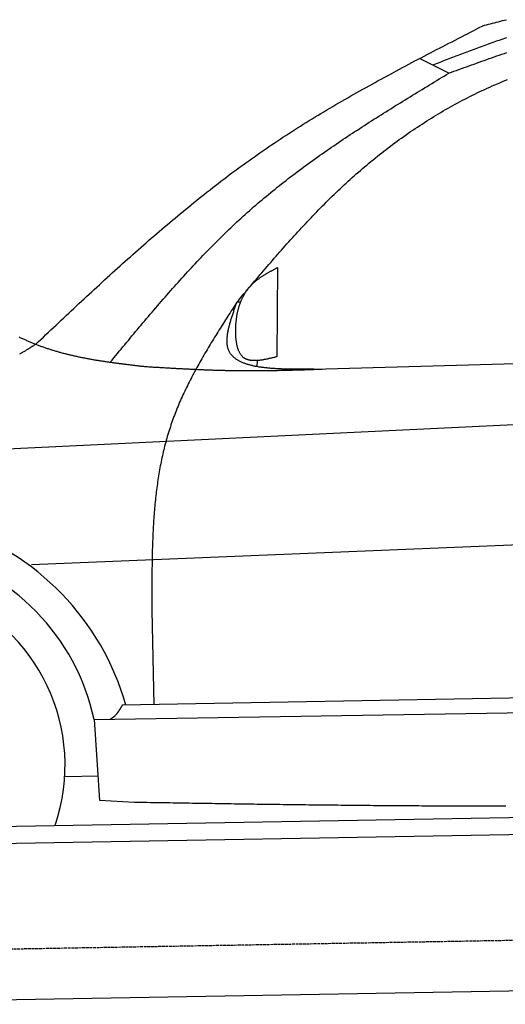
# Model space of a CAD drawing. Extents: x 1073 to 6773, y 6141 to 11616.
# Tile 4 of 50: x 2273 to 3112, y 7998 to 9700. Entities that reach past the tile are written whole.
import ezdxf

# ---------------------------------------------------------------- set-up
doc = ezdxf.new("R2010")
doc.units = 0
doc.linetypes.add('GEN3', pattern=[6.25, 5, -1.25])
doc.layers.get('0').update_dxf_attribs({"linetype": 'CONTINUOUS'})
doc.layers.add('3', color=6, linetype='GEN3')
doc.layers.add('CAR', color=10, linetype='CONTINUOUS')

msp = doc.modelspace()

# ---------------------------------------------------------------- linework, layer by layer
for p, q in [((1732.8, 8297.1), (4392.1, 8343.5)), ((4387.6, 8313.4), (1732.8, 8267.1)), ((4146.4, 8039.2), (1812.8, 7998.4))]:
    msp.add_line(p, q)
at = {"layer": '3'}
msp.add_line((1175.3, 8075.3), (6230.4, 8163.5), dxfattribs=at)
at = {"layer": 'CAR'}
for p, q in [((3014.7, 9607.9), (2963.9, 9633)), ((2718.6, 9271.7), (2717.3, 9117.5)), ((2654.9, 9211.9), (2648.5, 9211.8)), ((2781.3, 9095.9), (4447.6, 9143.7)), ((2683.5, 9111.1), (2682.7, 9100.7)), ((4447.6, 9063.5), (2239.9, 8957.6)), ((4447.6, 8846.6), (2294, 8757.7)), ((2501.9, 8679.3), (2505.1, 8516.3)), ((4365.5, 8550.4), (2450.4, 8515.3)), ((2401.9, 8490.7), (4396.2, 8523.6)), ((2401.9, 8490.7), (2411.3, 8351.2)), ((2351.1, 8392), (2409.8, 8393.5)), ((2411.3, 8351.2), (2471.5, 8348))]:
    msp.add_line(p, q, dxfattribs=at)
for points in [[(3072.6, 9689.8, 0), (3076, 9690.6, 0), (3079.5, 9691.5, 0), (3083, 9692.4, 0), (3086.5, 9693.2, 0), (3089.9, 9694.1, 0), (3093.4, 9695, 0), (3096.9, 9695.9, 0), (3100.4, 9696.7, 0), (3103.9, 9697.6, 0), (3107.3, 9698.5, 0), (3110.8, 9699.3, 0), (3114.3, 9700.2, 0)], [(2301.1, 9139.3, 0), (2305.5, 9143.4, 0), (2309.9, 9147.6, 0), (2314.3, 9151.7, 0), (2318.7, 9155.8, 0), (2323.1, 9160, 0), (2327.4, 9164.1, 0), (2331.8, 9168.2, 0), (2336.2, 9172.4, 0), (2340.6, 9176.5, 0), (2345, 9180.6, 0), (2349.4, 9184.8, 0), (2353.8, 9188.9, 0), (2358.2, 9193, 0), (2362.6, 9197.1, 0), (2367, 9201.2, 0), (2371.4, 9205.4, 0), (2375.8, 9209.5, 0), (2380.2, 9213.6, 0), (2384.6, 9217.7, 0), (2389, 9221.8, 0), (2393.4, 9225.9, 0), (2397.9, 9230, 0), (2402.3, 9234, 0), (2406.7, 9238.1, 0), (2411.1, 9242.2, 0), (2415.6, 9246.3, 0), (2420, 9250.3, 0), (2424.4, 9254.4, 0), (2428.9, 9258.4, 0), (2433.3, 9262.5, 0), (2437.8, 9266.5, 0), (2442.2, 9270.6, 0), (2446.7, 9274.6, 0), (2451.2, 9278.6, 0), (2455.6, 9282.6, 0), (2460.1, 9286.6, 0), (2464.6, 9290.6, 0), (2469.1, 9294.6, 0), (2473.6, 9298.6, 0), (2478.1, 9302.6, 0), (2482.6, 9306.6, 0), (2487.1, 9310.5, 0), (2491.6, 9314.5, 0), (2496.1, 9318.5, 0), (2500.6, 9322.4, 0), (2505.2, 9326.3, 0), (2509.7, 9330.2, 0), (2514.3, 9334.1, 0), (2518.8, 9338, 0), (2523.4, 9341.9, 0), (2527.9, 9345.8, 0), (2532.5, 9349.7, 0), (2537.1, 9353.5, 0), (2541.7, 9357.4, 0), (2546.3, 9361.2, 0), (2550.9, 9365, 0), (2555.5, 9368.9, 0), (2560.1, 9372.6, 0), (2564.8, 9376.4, 0), (2569.4, 9380.2, 0), (2574, 9384, 0), (2578.7, 9387.7, 0), (2583.3, 9391.5, 0), (2588, 9395.2, 0), (2592.7, 9398.9, 0), (2597.4, 9402.6, 0), (2602.1, 9406.3, 0), (2606.8, 9410, 0), (2611.5, 9413.6, 0), (2616.2, 9417.3, 0), (2621, 9420.9, 0), (2625.7, 9424.5, 0), (2630.5, 9428.2, 0), (2635.3, 9431.8, 0), (2640, 9435.3, 0), (2644.8, 9438.9, 0), (2649.6, 9442.4, 0), (2654.4, 9446, 0), (2659.3, 9449.5, 0), (2664.1, 9453, 0), (2668.9, 9456.4, 0), (2673.8, 9459.9, 0), (2678.7, 9463.4, 0), (2683.6, 9466.8, 0), (2688.4, 9470.2, 0), (2693.4, 9473.6, 0), (2698.3, 9477, 0), (2703.2, 9480.3, 0), (2708.1, 9483.7, 0), (2713.1, 9487, 0), (2718.1, 9490.3, 0), (2723, 9493.6, 0), (2728, 9496.9, 0), (2733, 9500.1, 0), (2738, 9503.4, 0), (2743.1, 9506.6, 0), (2748.1, 9509.8, 0), (2753.1, 9513, 0), (2758.2, 9516.2, 0), (2763.2, 9519.4, 0), (2768.3, 9522.6, 0), (2773.4, 9525.7, 0), (2778.5, 9528.8, 0), (2783.6, 9532, 0), (2788.7, 9535.1, 0), (2793.8, 9538.2, 0), (2798.9, 9541.2, 0), (2804.1, 9544.3, 0), (2809.2, 9547.4, 0), (2814.4, 9550.4, 0), (2819.5, 9553.4, 0), (2824.7, 9556.5, 0), (2829.9, 9559.5, 0), (2835.1, 9562.5, 0), (2840.2, 9565.4, 0), (2845.4, 9568.4, 0), (2850.7, 9571.4, 0), (2855.9, 9574.3, 0), (2861.1, 9577.3, 0), (2866.3, 9580.2, 0), (2871.6, 9583.1, 0), (2876.8, 9586, 0), (2882, 9589, 0), (2887.3, 9591.9, 0), (2892.6, 9594.8, 0), (2897.8, 9597.6, 0), (2903.1, 9600.5, 0), (2908.4, 9603.4, 0), (2913.6, 9606.2, 0), (2918.9, 9609.1, 0), (2924.2, 9611.9, 0), (2929.5, 9614.8, 0), (2934.8, 9617.6, 0), (2940.1, 9620.4, 0), (2945.4, 9623.3, 0), (2950.7, 9626.1, 0), (2956.1, 9628.9, 0), (2961.4, 9631.7, 0), (2966.7, 9634.5, 0), (2972, 9637.3, 0), (2977.4, 9640.1, 0), (2982.7, 9642.9, 0), (2988, 9645.6, 0), (2993.4, 9648.4, 0), (2998.7, 9651.2, 0), (3004.1, 9654, 0), (3009.4, 9656.7, 0), (3014.7, 9659.5, 0), (3020.1, 9662.2, 0), (3025.4, 9665, 0), (3030.8, 9667.8, 0), (3036.2, 9670.5, 0), (3041.5, 9673.3, 0), (3046.9, 9676, 0), (3052.2, 9678.8, 0), (3057.6, 9681.5, 0), (3062.9, 9684.3, 0), (3068.3, 9687, 0), (3073.7, 9689.8, 0)], [(3113.9, 9668.9, 0), (3110.8, 9667.8, 0), (3107.7, 9666.7, 0), (3104.6, 9665.6, 0), (3101.4, 9664.5, 0), (3098.3, 9663.4, 0), (3095.2, 9662.3, 0), (3092.1, 9661.2, 0), (3089, 9660.1, 0), (3085.9, 9659, 0), (3082.8, 9657.8, 0), (3079.6, 9656.7, 0), (3076.5, 9655.6, 0), (3073.4, 9654.4, 0), (3070.3, 9653.3, 0), (3067.2, 9652.2, 0), (3064.1, 9651, 0), (3061, 9649.9, 0), (3057.9, 9648.7, 0), (3054.8, 9647.6, 0), (3051.7, 9646.4, 0), (3048.6, 9645.2, 0), (3045.5, 9644.1, 0), (3042.4, 9642.9, 0), (3039.3, 9641.8, 0), (3036.2, 9640.6, 0), (3033.1, 9639.4, 0), (3030, 9638.2, 0), (3026.9, 9637.1, 0), (3023.8, 9635.9, 0), (3020.7, 9634.7, 0), (3017.6, 9633.5, 0), (3014.6, 9632.4, 0), (3011.5, 9631.2, 0), (3008.4, 9630, 0), (3005.3, 9628.8, 0), (3002.2, 9627.6, 0), (2999.1, 9626.4, 0), (2996, 9625.3, 0), (2992.9, 9624.1, 0), (2989.8, 9622.9, 0), (2986.7, 9621.7, 0)], [(3014.8, 9607.9, 0), (3019.1, 9609.5, 0), (3023.4, 9611, 0), (3027.8, 9612.6, 0), (3032.1, 9614.2, 0), (3036.5, 9615.8, 0), (3040.8, 9617.4, 0), (3045.2, 9618.9, 0), (3049.5, 9620.5, 0), (3053.9, 9622.1, 0), (3058.2, 9623.6, 0), (3062.6, 9625.2, 0), (3066.9, 9626.8, 0), (3071.3, 9628.3, 0), (3075.7, 9629.9, 0), (3080, 9631.4, 0), (3084.4, 9632.9, 0), (3088.7, 9634.5, 0), (3093.1, 9636, 0), (3097.5, 9637.5, 0), (3101.8, 9639, 0), (3106.2, 9640.5, 0), (3110.6, 9642, 0), (3114.9, 9643.5, 0)], [(2429.8, 9108.3, 0), (2432.9, 9112, 0), (2436, 9115.8, 0), (2439.2, 9119.6, 0), (2442.3, 9123.4, 0), (2445.4, 9127.1, 0), (2448.6, 9130.9, 0), (2451.7, 9134.7, 0), (2454.8, 9138.5, 0), (2457.9, 9142.2, 0), (2461.1, 9146, 0), (2464.2, 9149.8, 0), (2467.3, 9153.5, 0), (2470.5, 9157.3, 0), (2473.6, 9161, 0), (2476.8, 9164.8, 0), (2479.9, 9168.5, 0), (2483.1, 9172.3, 0), (2486.2, 9176, 0), (2489.4, 9179.8, 0), (2492.6, 9183.5, 0), (2495.7, 9187.2, 0), (2498.9, 9191, 0), (2502.1, 9194.7, 0), (2505.2, 9198.4, 0), (2508.4, 9202.1, 0), (2511.6, 9205.8, 0), (2514.8, 9209.5, 0), (2518, 9213.2, 0), (2521.2, 9216.9, 0), (2524.4, 9220.6, 0), (2527.6, 9224.3, 0), (2530.8, 9228, 0), (2534.1, 9231.6, 0), (2537.3, 9235.3, 0), (2540.5, 9238.9, 0), (2543.8, 9242.6, 0), (2547, 9246.2, 0), (2550.3, 9249.8, 0), (2553.5, 9253.5, 0), (2556.8, 9257.1, 0), (2560.1, 9260.7, 0), (2563.4, 9264.3, 0), (2566.7, 9267.8, 0), (2570, 9271.4, 0), (2573.3, 9275, 0), (2576.6, 9278.5, 0), (2579.9, 9282.1, 0), (2583.2, 9285.6, 0), (2586.6, 9289.1, 0), (2589.9, 9292.6, 0), (2593.3, 9296.2, 0), (2596.7, 9299.6, 0), (2600.1, 9303.1, 0), (2603.5, 9306.6, 0), (2606.9, 9310.1, 0), (2610.3, 9313.5, 0), (2613.7, 9316.9, 0), (2617.1, 9320.4, 0), (2620.6, 9323.8, 0), (2624, 9327.2, 0), (2627.5, 9330.6, 0), (2631, 9333.9, 0), (2634.5, 9337.3, 0), (2638, 9340.6, 0), (2641.5, 9344, 0), (2645, 9347.3, 0), (2648.6, 9350.6, 0), (2652.1, 9353.9, 0), (2655.7, 9357.1, 0), (2659.2, 9360.4, 0), (2662.8, 9363.6, 0), (2666.4, 9366.9, 0), (2670.1, 9370.1, 0), (2673.7, 9373.3, 0), (2677.3, 9376.5, 0), (2681, 9379.6, 0), (2684.7, 9382.8, 0), (2688.3, 9385.9, 0), (2692, 9389, 0), (2695.8, 9392.2, 0), (2699.5, 9395.3, 0), (2703.2, 9398.3, 0), (2706.9, 9401.4, 0), (2710.7, 9404.5, 0), (2714.5, 9407.5, 0), (2718.2, 9410.5, 0), (2722, 9413.5, 0), (2725.8, 9416.5, 0), (2729.7, 9419.5, 0), (2733.5, 9422.5, 0), (2737.3, 9425.5, 0), (2741.2, 9428.4, 0), (2745, 9431.4, 0), (2748.9, 9434.3, 0), (2752.8, 9437.2, 0), (2756.6, 9440.1, 0), (2760.5, 9443, 0), (2764.4, 9445.9, 0), (2768.3, 9448.8, 0), (2772.3, 9451.6, 0), (2776.2, 9454.5, 0), (2780.2, 9457.3, 0), (2784.1, 9460.1, 0), (2788.1, 9463, 0), (2792, 9465.8, 0), (2796, 9468.6, 0), (2800, 9471.4, 0), (2804, 9474.1, 0), (2808, 9476.9, 0), (2812, 9479.7, 0), (2816, 9482.4, 0), (2820, 9485.2, 0), (2824.1, 9487.9, 0), (2828.1, 9490.7, 0), (2832.2, 9493.4, 0), (2836.2, 9496.1, 0), (2840.3, 9498.8, 0), (2844.3, 9501.5, 0), (2848.4, 9504.2, 0), (2852.5, 9506.9, 0), (2856.6, 9509.5, 0), (2860.7, 9512.2, 0), (2864.8, 9514.9, 0), (2868.9, 9517.5, 0), (2873, 9520.2, 0), (2877.1, 9522.8, 0), (2881.2, 9525.5, 0), (2885.3, 9528.1, 0), (2889.4, 9530.7, 0), (2893.6, 9533.4, 0), (2897.7, 9536, 0), (2901.9, 9538.6, 0), (2906, 9541.2, 0), (2910.2, 9543.8, 0), (2914.3, 9546.4, 0), (2918.5, 9549, 0), (2922.6, 9551.6, 0), (2926.8, 9554.2, 0), (2930.9, 9556.7, 0), (2935.1, 9559.3, 0), (2939.3, 9561.9, 0), (2943.5, 9564.5, 0), (2947.7, 9567, 0), (2951.8, 9569.6, 0), (2956, 9572.2, 0), (2960.2, 9574.7, 0), (2964.4, 9577.3, 0), (2968.6, 9579.8, 0), (2972.8, 9582.4, 0), (2977, 9585, 0), (2981.2, 9587.5, 0), (2985.4, 9590, 0), (2989.6, 9592.6, 0), (2993.8, 9595.1, 0), (2997.9, 9597.7, 0), (3002.2, 9600.2, 0), (3006.3, 9602.8, 0), (3010.6, 9605.3, 0), (3014.8, 9607.9, 0)], [(2648.6, 9212, 0), (2651.7, 9215.6, 0), (2654.7, 9219.3, 0), (2657.8, 9222.9, 0), (2660.8, 9226.5, 0), (2663.9, 9230.1, 0), (2666.9, 9233.8, 0), (2670, 9237.4, 0), (2673.1, 9241, 0), (2676.1, 9244.6, 0), (2679.2, 9248.2, 0), (2682.2, 9251.8, 0), (2685.3, 9255.4, 0), (2688.4, 9259, 0), (2691.4, 9262.6, 0), (2694.5, 9266.2, 0), (2697.6, 9269.8, 0), (2700.7, 9273.4, 0), (2703.8, 9277, 0), (2706.9, 9280.6, 0), (2710, 9284.2, 0), (2713.1, 9287.8, 0), (2716.2, 9291.3, 0), (2719.3, 9294.9, 0), (2722.4, 9298.4, 0), (2725.5, 9302, 0), (2728.7, 9305.5, 0), (2731.8, 9309.1, 0), (2735, 9312.6, 0), (2738.1, 9316.1, 0), (2741.3, 9319.7, 0), (2744.4, 9323.2, 0), (2747.6, 9326.7, 0), (2750.8, 9330.2, 0), (2754, 9333.7, 0), (2757.2, 9337.1, 0), (2760.4, 9340.6, 0), (2763.6, 9344.1, 0), (2766.8, 9347.5, 0), (2770.1, 9351, 0), (2773.3, 9354.4, 0), (2776.6, 9357.9, 0), (2779.8, 9361.3, 0), (2783.1, 9364.7, 0), (2786.4, 9368.1, 0), (2789.7, 9371.5, 0), (2793, 9374.9, 0), (2796.3, 9378.2, 0), (2799.6, 9381.6, 0), (2803, 9384.9, 0), (2806.3, 9388.2, 0), (2809.7, 9391.6, 0), (2813.1, 9394.9, 0), (2816.5, 9398.2, 0), (2819.9, 9401.5, 0), (2823.3, 9404.7, 0), (2826.7, 9408, 0), (2830.2, 9411.2, 0), (2833.6, 9414.5, 0), (2837.1, 9417.7, 0), (2840.6, 9420.9, 0), (2844.1, 9424.1, 0), (2847.6, 9427.2, 0), (2851.2, 9430.4, 0), (2854.7, 9433.5, 0), (2858.3, 9436.7, 0), (2861.9, 9439.8, 0), (2865.5, 9442.9, 0), (2869.1, 9446, 0), (2872.7, 9449, 0), (2876.3, 9452.1, 0), (2880, 9455.1, 0), (2883.7, 9458.1, 0), (2887.4, 9461.1, 0), (2891.1, 9464.1, 0), (2894.8, 9467.1, 0), (2898.6, 9470, 0), (2902.3, 9473, 0), (2906.1, 9475.9, 0), (2909.9, 9478.8, 0), (2913.7, 9481.6, 0), (2917.5, 9484.5, 0), (2921.3, 9487.3, 0), (2925.2, 9490.2, 0), (2929, 9493, 0), (2932.9, 9495.7, 0), (2936.8, 9498.5, 0), (2940.7, 9501.2, 0), (2944.6, 9504, 0), (2948.6, 9506.7, 0), (2952.5, 9509.4, 0), (2956.4, 9512, 0), (2960.4, 9514.7, 0), (2964.4, 9517.3, 0), (2968.4, 9519.9, 0), (2972.4, 9522.5, 0), (2976.4, 9525.1, 0), (2980.5, 9527.6, 0), (2984.5, 9530.1, 0), (2988.6, 9532.6, 0), (2992.7, 9535.1, 0), (2996.8, 9537.5, 0), (3000.9, 9540, 0), (3005, 9542.4, 0), (3009.1, 9544.8, 0), (3013.2, 9547.1, 0), (3017.4, 9549.5, 0), (3021.6, 9551.8, 0), (3025.7, 9554.1, 0), (3029.9, 9556.4, 0), (3034.1, 9558.6, 0), (3038.3, 9560.9, 0), (3042.5, 9563, 0), (3046.8, 9565.2, 0), (3051, 9567.4, 0), (3055.3, 9569.5, 0), (3059.5, 9571.6, 0), (3063.8, 9573.7, 0), (3068.1, 9575.8, 0), (3072.4, 9577.8, 0), (3076.7, 9579.8, 0), (3081, 9581.8, 0), (3085.3, 9583.7, 0), (3089.7, 9585.6, 0), (3094, 9587.5, 0), (3098.4, 9589.4, 0), (3102.7, 9591.3, 0), (3107.1, 9593.1, 0), (3111.5, 9594.9, 0), (3115.9, 9596.6, 0)], [(2717.3, 9117.5, 0), (2716, 9117.2, 0), (2714.7, 9116.9, 0), (2713.5, 9116.5, 0), (2712.2, 9116.2, 0), (2710.9, 9115.9, 0), (2709.6, 9115.6, 0), (2708.3, 9115.3, 0), (2707.1, 9115, 0), (2705.8, 9114.7, 0), (2704.5, 9114.5, 0), (2703.2, 9114.2, 0), (2702, 9113.9, 0), (2700.7, 9113.6, 0), (2699.5, 9113.4, 0), (2698.2, 9113.1, 0), (2697, 9112.9, 0), (2695.8, 9112.7, 0), (2694.5, 9112.5, 0), (2693.3, 9112.2, 0), (2692.1, 9112, 0), (2690.9, 9111.9, 0), (2689.7, 9111.7, 0), (2688.5, 9111.5, 0), (2687.4, 9111.4, 0), (2686.2, 9111.3, 0), (2685.1, 9111.2, 0), (2683.9, 9111.1, 0), (2682.8, 9111, 0), (2681.7, 9111, 0), (2680.6, 9110.9, 0), (2679.5, 9110.9, 0), (2678.4, 9110.9, 0), (2677.3, 9110.9, 0), (2676.3, 9111, 0), (2675.2, 9111, 0), (2674.2, 9111.1, 0), (2673.2, 9111.2, 0), (2672.2, 9111.4, 0), (2671.2, 9111.5, 0), (2670.3, 9111.7, 0), (2669.4, 9111.9, 0), (2668.4, 9112.1, 0), (2667.5, 9112.4, 0), (2666.6, 9112.7, 0), (2665.8, 9113, 0), (2664.9, 9113.3, 0), (2664.1, 9113.7, 0), (2663.3, 9114.1, 0), (2662.5, 9114.5, 0), (2661.7, 9115, 0), (2661, 9115.5, 0), (2660.2, 9116, 0), (2659.6, 9116.5, 0), (2658.9, 9117.1, 0), (2658.2, 9117.8, 0), (2657.6, 9118.4, 0), (2657, 9119.1, 0), (2656.4, 9119.8, 0), (2655.8, 9120.6, 0), (2655.2, 9121.4, 0), (2654.7, 9122.1, 0), (2654.2, 9123, 0), (2653.7, 9123.8, 0), (2653.2, 9124.7, 0), (2652.8, 9125.6, 0), (2652.3, 9126.5, 0), (2651.9, 9127.5, 0), (2651.5, 9128.5, 0), (2651.1, 9129.5, 0), (2650.8, 9130.5, 0), (2650.4, 9131.5, 0), (2650.1, 9132.6, 0), (2649.8, 9133.6, 0), (2649.5, 9134.7, 0), (2649.2, 9135.8, 0), (2648.9, 9137, 0), (2648.7, 9138.1, 0), (2648.5, 9139.2, 0), (2648.2, 9140.4, 0), (2648, 9141.6, 0), (2647.8, 9142.8, 0), (2647.7, 9143.9, 0), (2647.5, 9145.1, 0), (2647.4, 9146.4, 0), (2647.2, 9147.6, 0), (2647.1, 9148.8, 0), (2647, 9150, 0), (2646.9, 9151.3, 0), (2646.8, 9152.5, 0), (2646.7, 9153.8, 0), (2646.7, 9155, 0), (2646.6, 9156.3, 0), (2646.6, 9157.5, 0), (2646.6, 9158.8, 0), (2646.5, 9160.1, 0), (2646.5, 9161.3, 0), (2646.5, 9162.6, 0), (2646.5, 9163.8, 0), (2646.5, 9165.1, 0), (2646.6, 9166.3, 0), (2646.6, 9167.5, 0), (2646.6, 9168.8, 0), (2646.7, 9170, 0), (2646.8, 9171.2, 0), (2646.8, 9172.5, 0), (2646.9, 9173.7, 0), (2647, 9174.9, 0), (2647.1, 9176.1, 0), (2647.2, 9177.3, 0), (2647.3, 9178.5, 0), (2647.4, 9179.7, 0), (2647.6, 9180.9, 0), (2647.7, 9182.1, 0), (2647.8, 9183.2, 0), (2648, 9184.4, 0), (2648.2, 9185.6, 0), (2648.3, 9186.8, 0), (2648.5, 9187.9, 0), (2648.7, 9189.1, 0), (2648.9, 9190.2, 0), (2649.1, 9191.3, 0), (2649.3, 9192.5, 0), (2649.6, 9193.6, 0), (2649.8, 9194.7, 0), (2650.1, 9195.9, 0), (2650.3, 9197, 0), (2650.6, 9198.1, 0), (2650.8, 9199.2, 0), (2651.1, 9200.2, 0), (2651.4, 9201.3, 0), (2651.7, 9202.4, 0), (2652.1, 9203.5, 0), (2652.4, 9204.6, 0), (2652.7, 9205.6, 0), (2653.1, 9206.7, 0), (2653.4, 9207.7, 0), (2653.8, 9208.8, 0), (2654.1, 9209.8, 0), (2654.5, 9210.8, 0), (2654.9, 9211.9, 0), (2655.3, 9212.9, 0), (2655.7, 9213.9, 0), (2656.1, 9214.9, 0), (2656.6, 9215.9, 0), (2657, 9216.9, 0), (2657.4, 9217.9, 0), (2657.9, 9218.8, 0), (2658.4, 9219.8, 0), (2658.8, 9220.8, 0), (2659.3, 9221.7, 0), (2659.8, 9222.6, 0), (2660.3, 9223.6, 0), (2660.8, 9224.5, 0), (2661.4, 9225.4, 0), (2661.9, 9226.3, 0), (2662.4, 9227.2, 0), (2663, 9228.1, 0), (2663.6, 9229, 0), (2664.2, 9229.9, 0), (2664.7, 9230.8, 0), (2665.3, 9231.6, 0), (2665.9, 9232.5, 0), (2666.6, 9233.4, 0), (2667.2, 9234.2, 0), (2667.8, 9235, 0), (2668.5, 9235.9, 0), (2669.1, 9236.7, 0), (2669.8, 9237.5, 0), (2670.5, 9238.3, 0), (2671.2, 9239.1, 0), (2671.9, 9239.9, 0), (2672.6, 9240.6, 0), (2673.3, 9241.4, 0), (2674, 9242.1, 0), (2674.8, 9242.9, 0), (2675.5, 9243.6, 0), (2676.3, 9244.4, 0), (2677.1, 9245.1, 0), (2677.8, 9245.8, 0), (2678.6, 9246.5, 0), (2679.4, 9247.2, 0), (2680.2, 9247.9, 0), (2681.1, 9248.6, 0), (2681.9, 9249.2, 0), (2682.7, 9249.9, 0), (2683.6, 9250.5, 0), (2684.4, 9251.2, 0), (2685.3, 9251.9, 0), (2686.2, 9252.5, 0), (2687, 9253.1, 0), (2687.9, 9253.8, 0), (2688.8, 9254.4, 0), (2689.7, 9255, 0), (2690.6, 9255.6, 0), (2691.5, 9256.2, 0), (2692.4, 9256.8, 0), (2693.3, 9257.4, 0), (2694.3, 9258, 0), (2695.2, 9258.6, 0), (2696.1, 9259.2, 0), (2697.1, 9259.7, 0), (2698, 9260.3, 0), (2699, 9260.9, 0), (2699.9, 9261.5, 0), (2700.9, 9262, 0), (2701.8, 9262.6, 0), (2702.8, 9263.1, 0), (2703.8, 9263.7, 0), (2704.7, 9264.2, 0), (2705.7, 9264.8, 0), (2706.7, 9265.3, 0), (2707.7, 9265.9, 0), (2708.7, 9266.4, 0), (2709.6, 9266.9, 0), (2710.6, 9267.5, 0), (2711.6, 9268, 0), (2712.6, 9268.5, 0), (2713.6, 9269.1, 0), (2714.6, 9269.6, 0), (2715.6, 9270.1, 0), (2716.6, 9270.7, 0), (2717.6, 9271.2, 0), (2718.6, 9271.7, 0)], [(2648.6, 9212, 0), (2646.7, 9209, 0), (2644.7, 9206, 0), (2642.8, 9202.9, 0), (2640.8, 9199.9, 0), (2638.8, 9196.8, 0), (2636.9, 9193.8, 0), (2634.9, 9190.8, 0), (2633, 9187.7, 0), (2631.1, 9184.7, 0), (2629.1, 9181.7, 0), (2627.2, 9178.6, 0), (2625.2, 9175.6, 0), (2623.3, 9172.5, 0), (2621.4, 9169.5, 0), (2619.5, 9166.4, 0), (2617.6, 9163.4, 0), (2615.7, 9160.4, 0), (2613.8, 9157.3, 0), (2611.9, 9154.2, 0), (2610, 9151.2, 0), (2608.1, 9148.1, 0), (2606.2, 9145.1, 0), (2604.3, 9142, 0), (2602.5, 9138.9, 0), (2600.7, 9135.9, 0), (2598.8, 9132.8, 0), (2597, 9129.7, 0), (2595.2, 9126.7, 0), (2593.3, 9123.6, 0), (2591.6, 9120.5, 0), (2589.8, 9117.4, 0), (2588, 9114.3, 0), (2586.2, 9111.2, 0), (2584.5, 9108.1, 0), (2582.7, 9105, 0), (2581, 9101.9, 0), (2579.3, 9098.8, 0), (2577.6, 9095.7, 0), (2575.9, 9092.6, 0), (2574.2, 9089.5, 0), (2572.6, 9086.4, 0), (2570.9, 9083.2, 0), (2569.3, 9080.1, 0), (2567.7, 9076.9, 0), (2566.1, 9073.8, 0), (2564.5, 9070.6, 0), (2563, 9067.5, 0), (2561.4, 9064.3, 0), (2559.9, 9061.2, 0), (2558.4, 9058, 0), (2556.9, 9054.8, 0), (2555.4, 9051.6, 0), (2553.9, 9048.5, 0), (2552.5, 9045.3, 0), (2551.1, 9042.1, 0), (2549.7, 9038.9, 0), (2548.3, 9035.6, 0), (2547, 9032.4, 0), (2545.6, 9029.2, 0), (2544.3, 9026, 0), (2543, 9022.7, 0), (2541.8, 9019.5, 0), (2540.5, 9016.2, 0), (2539.3, 9013, 0), (2538.1, 9009.7, 0), (2536.9, 9006.4, 0), (2535.8, 9003.2, 0), (2534.7, 8999.9, 0), (2533.6, 8996.6, 0), (2532.5, 8993.3, 0), (2531.4, 8990, 0), (2530.4, 8986.6, 0), (2529.4, 8983.3, 0), (2528.4, 8980, 0), (2527.4, 8976.6, 0), (2526.5, 8973.3, 0), (2525.6, 8970, 0), (2524.7, 8966.6, 0), (2523.8, 8963.2, 0), (2523, 8959.9, 0), (2522.2, 8956.5, 0), (2521.4, 8953.1, 0), (2520.6, 8949.7, 0), (2519.8, 8946.3, 0), (2519.1, 8942.9, 0), (2518.3, 8939.5, 0), (2517.7, 8936.1, 0), (2517, 8932.6, 0), (2516.3, 8929.2, 0), (2515.7, 8925.8, 0), (2515, 8922.3, 0), (2514.4, 8918.9, 0), (2513.8, 8915.4, 0), (2513.3, 8912, 0), (2512.7, 8908.5, 0), (2512.2, 8905, 0), (2511.7, 8901.6, 0), (2511.2, 8898.1, 0), (2510.7, 8894.6, 0), (2510.2, 8891.1, 0), (2509.8, 8887.6, 0), (2509.3, 8884.1, 0), (2508.9, 8880.6, 0), (2508.5, 8877.1, 0), (2508.1, 8873.6, 0), (2507.8, 8870.1, 0), (2507.4, 8866.5, 0), (2507.1, 8863, 0), (2506.7, 8859.5, 0), (2506.4, 8856, 0), (2506.1, 8852.4, 0), (2505.8, 8848.9, 0), (2505.5, 8845.3, 0), (2505.3, 8841.8, 0), (2505, 8838.2, 0), (2504.8, 8834.6, 0), (2504.6, 8831.1, 0), (2504.3, 8827.5, 0), (2504.1, 8824, 0), (2503.9, 8820.4, 0), (2503.7, 8816.8, 0), (2503.6, 8813.2, 0), (2503.4, 8809.6, 0), (2503.2, 8806.1, 0), (2503.1, 8802.5, 0), (2503, 8798.9, 0), (2502.8, 8795.3, 0), (2502.7, 8791.7, 0), (2502.6, 8788.1, 0), (2502.5, 8784.5, 0), (2502.4, 8780.9, 0), (2502.3, 8777.3, 0), (2502.2, 8773.7, 0), (2502.2, 8770.1, 0), (2502.1, 8766.5, 0), (2502.1, 8762.8, 0), (2502, 8759.2, 0), (2502, 8755.6, 0), (2501.9, 8752, 0), (2501.9, 8748.4, 0), (2501.9, 8744.7, 0), (2501.8, 8741.1, 0), (2501.8, 8737.5, 0), (2501.8, 8733.9, 0), (2501.8, 8730.2, 0), (2501.8, 8726.6, 0), (2501.8, 8723, 0), (2501.8, 8719.3, 0), (2501.8, 8715.7, 0), (2501.8, 8712.1, 0), (2501.8, 8708.4, 0), (2501.8, 8704.8, 0), (2501.8, 8701.2, 0), (2501.8, 8697.5, 0), (2501.8, 8693.9, 0), (2501.9, 8690.2, 0), (2501.9, 8686.6, 0), (2501.9, 8683, 0), (2501.9, 8679.3, 0)], [(2781.3, 9095.9, 0), (2779.4, 9095.9, 0), (2777.4, 9095.9, 0), (2775.4, 9095.9, 0), (2773.4, 9095.9, 0), (2771.4, 9095.9, 0), (2769.4, 9095.9, 0), (2767.5, 9095.9, 0), (2765.5, 9095.9, 0), (2763.5, 9095.9, 0), (2761.5, 9095.9, 0), (2759.6, 9095.9, 0), (2757.6, 9095.9, 0), (2755.7, 9095.9, 0), (2753.7, 9095.9, 0), (2751.7, 9095.9, 0), (2749.8, 9095.9, 0), (2747.8, 9095.9, 0), (2745.9, 9096, 0), (2744, 9096, 0), (2742.1, 9096, 0), (2740.1, 9096, 0), (2738.2, 9096.1, 0), (2736.3, 9096.1, 0), (2734.4, 9096.2, 0), (2732.5, 9096.2, 0), (2730.6, 9096.3, 0), (2728.8, 9096.4, 0), (2726.9, 9096.4, 0), (2725, 9096.5, 0), (2723.2, 9096.6, 0), (2721.3, 9096.7, 0), (2719.5, 9096.8, 0), (2717.7, 9096.9, 0), (2715.9, 9097, 0), (2714.1, 9097.1, 0), (2712.3, 9097.2, 0), (2710.5, 9097.3, 0), (2708.7, 9097.5, 0), (2707, 9097.6, 0), (2705.2, 9097.7, 0), (2703.5, 9097.9, 0), (2701.8, 9098.1, 0), (2700.1, 9098.2, 0), (2698.4, 9098.4, 0), (2696.7, 9098.6, 0), (2695.1, 9098.8, 0), (2693.4, 9099, 0), (2691.8, 9099.2, 0), (2690.2, 9099.5, 0), (2688.6, 9099.7, 0), (2687, 9099.9, 0), (2685.4, 9100.2, 0), (2683.8, 9100.5, 0), (2682.3, 9100.7, 0), (2680.8, 9101, 0), (2679.3, 9101.3, 0), (2677.8, 9101.6, 0), (2676.3, 9102, 0), (2674.8, 9102.3, 0), (2673.4, 9102.6, 0), (2672, 9103, 0), (2670.6, 9103.4, 0), (2669.2, 9103.8, 0), (2667.9, 9104.1, 0), (2666.5, 9104.5, 0), (2665.2, 9105, 0), (2663.9, 9105.4, 0), (2662.6, 9105.9, 0), (2661.4, 9106.3, 0), (2660.1, 9106.8, 0), (2658.9, 9107.3, 0), (2657.7, 9107.8, 0), (2656.6, 9108.3, 0), (2655.4, 9108.8, 0), (2654.3, 9109.4, 0), (2653.2, 9109.9, 0), (2652.1, 9110.5, 0), (2651.1, 9111.1, 0), (2650, 9111.7, 0), (2649, 9112.3, 0), (2648.1, 9113, 0), (2647.1, 9113.6, 0), (2646.2, 9114.3, 0), (2645.3, 9115, 0), (2644.4, 9115.7, 0), (2643.5, 9116.4, 0), (2642.7, 9117.1, 0), (2641.9, 9117.9, 0), (2641.2, 9118.7, 0), (2640.4, 9119.5, 0), (2639.7, 9120.3, 0), (2639, 9121.1, 0), (2638.3, 9121.9, 0), (2637.7, 9122.8, 0), (2637.1, 9123.7, 0), (2636.6, 9124.6, 0), (2636, 9125.5, 0), (2635.5, 9126.4, 0), (2635, 9127.4, 0), (2634.6, 9128.4, 0), (2634.2, 9129.4, 0), (2633.8, 9130.4, 0), (2633.4, 9131.4, 0), (2633.1, 9132.5, 0), (2632.8, 9133.6, 0), (2632.6, 9134.7, 0), (2632.3, 9135.8, 0), (2632.1, 9136.9, 0), (2632, 9138.1, 0), (2631.8, 9139.3, 0), (2631.7, 9140.5, 0), (2631.6, 9141.7, 0), (2631.6, 9142.9, 0), (2631.6, 9144.1, 0), (2631.6, 9145.4, 0), (2631.6, 9146.7, 0), (2631.6, 9148, 0), (2631.7, 9149.3, 0), (2631.8, 9150.6, 0), (2631.9, 9152, 0), (2632.1, 9153.3, 0), (2632.2, 9154.7, 0), (2632.4, 9156.1, 0), (2632.6, 9157.5, 0), (2632.9, 9158.9, 0), (2633.1, 9160.3, 0), (2633.4, 9161.8, 0), (2633.7, 9163.2, 0), (2634, 9164.7, 0), (2634.3, 9166.1, 0), (2634.6, 9167.6, 0), (2635, 9169.1, 0), (2635.3, 9170.6, 0), (2635.7, 9172.1, 0), (2636.1, 9173.6, 0), (2636.6, 9175.2, 0), (2637, 9176.7, 0), (2637.4, 9178.3, 0), (2637.9, 9179.8, 0), (2638.3, 9181.4, 0), (2638.8, 9183, 0), (2639.3, 9184.5, 0), (2639.8, 9186.1, 0), (2640.3, 9187.7, 0), (2640.8, 9189.3, 0), (2641.3, 9190.9, 0), (2641.9, 9192.5, 0), (2642.4, 9194.1, 0), (2643, 9195.7, 0), (2643.5, 9197.4, 0), (2644.1, 9199, 0), (2644.6, 9200.6, 0), (2645.2, 9202.2, 0), (2645.8, 9203.9, 0), (2646.3, 9205.5, 0), (2646.9, 9207.1, 0), (2647.5, 9208.8, 0), (2648, 9210.4, 0), (2648.6, 9212, 0)], [(2272.5, 9151.8, 0), (2273.9, 9151.1, 0), (2275.3, 9150.5, 0), (2276.7, 9149.8, 0), (2278.1, 9149.2, 0), (2279.5, 9148.5, 0), (2280.9, 9147.9, 0), (2282.3, 9147.2, 0), (2283.8, 9146.6, 0), (2285.2, 9146, 0), (2286.6, 9145.4, 0), (2288, 9144.8, 0), (2289.4, 9144.1, 0), (2290.8, 9143.5, 0), (2292.3, 9142.9, 0), (2293.7, 9142.3, 0), (2295.1, 9141.7, 0), (2296.5, 9141.1, 0), (2298, 9140.6, 0), (2299.4, 9140, 0), (2300.8, 9139.4, 0), (2302.3, 9138.8, 0), (2303.7, 9138.3, 0), (2305.2, 9137.7, 0), (2306.6, 9137.2, 0), (2308, 9136.6, 0), (2309.5, 9136.1, 0), (2310.9, 9135.6, 0), (2312.4, 9135.1, 0), (2313.8, 9134.5, 0), (2315.3, 9134, 0), (2316.7, 9133.5, 0), (2318.2, 9133, 0), (2319.6, 9132.5, 0), (2321.1, 9132, 0), (2322.6, 9131.6, 0), (2324, 9131.1, 0), (2325.5, 9130.6, 0), (2327, 9130.1, 0), (2328.4, 9129.7, 0), (2329.9, 9129.2, 0), (2331.4, 9128.8, 0), (2332.8, 9128.3, 0), (2334.3, 9127.9, 0), (2335.8, 9127.5, 0), (2337.3, 9127, 0), (2338.8, 9126.6, 0), (2340.2, 9126.2, 0), (2341.7, 9125.8, 0), (2343.2, 9125.3, 0), (2344.7, 9124.9, 0), (2346.2, 9124.5, 0), (2347.7, 9124.1, 0), (2349.2, 9123.7, 0), (2350.7, 9123.4, 0), (2352.2, 9123, 0), (2353.6, 9122.6, 0), (2355.1, 9122.2, 0), (2356.6, 9121.9, 0), (2358.1, 9121.5, 0), (2359.6, 9121.1, 0), (2361.1, 9120.8, 0), (2362.7, 9120.4, 0), (2364.2, 9120.1, 0), (2365.7, 9119.7, 0), (2367.2, 9119.4, 0), (2368.7, 9119, 0), (2370.2, 9118.7, 0), (2371.7, 9118.4, 0), (2373.2, 9118, 0), (2374.7, 9117.7, 0), (2376.2, 9117.4, 0), (2377.8, 9117.1, 0), (2379.3, 9116.8, 0), (2380.8, 9116.5, 0), (2382.3, 9116.2, 0), (2383.8, 9115.9, 0), (2385.3, 9115.6, 0), (2386.9, 9115.3, 0), (2388.4, 9115, 0), (2389.9, 9114.7, 0), (2391.4, 9114.4, 0), (2393, 9114.1, 0), (2394.5, 9113.9, 0), (2396, 9113.6, 0), (2397.6, 9113.3, 0), (2399.1, 9113.1, 0), (2400.6, 9112.8, 0), (2402.2, 9112.5, 0), (2403.7, 9112.3, 0), (2405.2, 9112, 0), (2406.8, 9111.8, 0), (2408.3, 9111.5, 0), (2409.8, 9111.3, 0), (2411.4, 9111, 0), (2412.9, 9110.8, 0), (2414.5, 9110.5, 0), (2416, 9110.3, 0), (2417.5, 9110.1, 0), (2419.1, 9109.8, 0), (2420.6, 9109.6, 0), (2422.2, 9109.4, 0), (2423.7, 9109.1, 0), (2425.3, 9108.9, 0), (2426.8, 9108.7, 0), (2428.3, 9108.5, 0), (2429.9, 9108.2, 0), (2431.4, 9108, 0), (2433, 9107.8, 0), (2434.6, 9107.6, 0), (2436.1, 9107.4, 0), (2437.7, 9107.2, 0), (2439.2, 9107, 0), (2440.8, 9106.8, 0), (2442.3, 9106.6, 0), (2443.8, 9106.4, 0), (2445.4, 9106.2, 0), (2447, 9106, 0), (2448.5, 9105.8, 0), (2450.1, 9105.6, 0), (2451.6, 9105.4, 0), (2453.2, 9105.2, 0), (2454.7, 9105, 0), (2456.3, 9104.8, 0), (2457.8, 9104.6, 0), (2459.4, 9104.4, 0), (2461, 9104.2, 0), (2462.5, 9104, 0), (2464.1, 9103.8, 0), (2465.6, 9103.6, 0), (2467.2, 9103.5, 0), (2468.7, 9103.3, 0), (2470.3, 9103.1, 0), (2471.9, 9102.9, 0), (2473.4, 9102.7, 0), (2475, 9102.5, 0), (2476.5, 9102.4, 0), (2478.1, 9102.2, 0), (2479.7, 9102, 0), (2481.2, 9101.8, 0), (2482.8, 9101.6, 0), (2484.3, 9101.5, 0), (2485.9, 9101.3, 0), (2487.4, 9101.1, 0), (2489, 9100.9, 0), (2490.6, 9100.7, 0)], [(2301.1, 9139.3, 0), (2300.3, 9138.8, 0), (2299.5, 9138.2, 0), (2298.7, 9137.7, 0), (2297.9, 9137.2, 0), (2297.1, 9136.6, 0), (2296.3, 9136.1, 0), (2295.5, 9135.6, 0), (2294.6, 9135.1, 0), (2293.8, 9134.6, 0), (2293, 9134, 0), (2292.2, 9133.5, 0), (2291.4, 9133, 0), (2290.6, 9132.5, 0), (2289.8, 9132, 0), (2288.9, 9131.5, 0), (2288.1, 9130.9, 0), (2287.3, 9130.4, 0), (2286.5, 9129.9, 0), (2285.7, 9129.4, 0), (2284.8, 9128.9, 0), (2284, 9128.4, 0), (2283.2, 9127.9, 0), (2282.4, 9127.4, 0), (2281.6, 9126.9, 0), (2280.7, 9126.4, 0), (2279.9, 9126, 0), (2279.1, 9125.5, 0), (2278.2, 9125, 0), (2277.4, 9124.5, 0), (2276.6, 9124.1, 0), (2275.7, 9123.6, 0), (2274.9, 9123.1, 0), (2274.1, 9122.7, 0), (2273.2, 9122.2, 0)], [(2490.6, 9100.7, 0), (2492.5, 9100.6, 0), (2494.4, 9100.5, 0), (2496.3, 9100.4, 0), (2498.2, 9100.3, 0), (2500.2, 9100.2, 0), (2502.1, 9100, 0), (2504, 9099.9, 0), (2505.9, 9099.8, 0), (2507.8, 9099.7, 0), (2509.8, 9099.6, 0), (2511.7, 9099.5, 0), (2513.6, 9099.4, 0), (2515.5, 9099.2, 0), (2517.4, 9099.1, 0), (2519.4, 9099, 0), (2521.3, 9098.9, 0), (2523.2, 9098.8, 0), (2525.1, 9098.7, 0), (2527.1, 9098.6, 0), (2529, 9098.5, 0), (2530.9, 9098.4, 0), (2532.8, 9098.2, 0), (2534.7, 9098.1, 0), (2536.7, 9098, 0), (2538.6, 9097.9, 0), (2540.5, 9097.8, 0), (2542.4, 9097.7, 0), (2544.3, 9097.6, 0), (2546.2, 9097.5, 0), (2548.2, 9097.4, 0), (2550.1, 9097.3, 0), (2552, 9097.2, 0), (2553.9, 9097.1, 0), (2555.8, 9097, 0), (2557.8, 9096.9, 0), (2559.7, 9096.8, 0), (2561.6, 9096.7, 0), (2563.5, 9096.6, 0), (2565.4, 9096.5, 0), (2567.4, 9096.4, 0), (2569.3, 9096.3, 0), (2571.2, 9096.2, 0), (2573.1, 9096.1, 0), (2575.1, 9096, 0), (2577, 9096, 0), (2578.9, 9095.9, 0), (2580.8, 9095.8, 0), (2582.7, 9095.7, 0), (2584.7, 9095.6, 0), (2586.6, 9095.5, 0), (2588.5, 9095.5, 0), (2590.4, 9095.4, 0), (2592.3, 9095.3, 0), (2594.3, 9095.2, 0), (2596.2, 9095.1, 0), (2598.1, 9095.1, 0), (2600, 9095, 0), (2601.9, 9094.9, 0), (2603.9, 9094.9, 0), (2605.8, 9094.8, 0), (2607.7, 9094.7, 0), (2609.6, 9094.7, 0), (2611.6, 9094.6, 0), (2613.5, 9094.5, 0), (2615.4, 9094.5, 0), (2617.3, 9094.4, 0), (2619.2, 9094.4, 0), (2621.2, 9094.3, 0), (2623.1, 9094.3, 0), (2625, 9094.2, 0), (2626.9, 9094.2, 0), (2628.8, 9094.1, 0), (2630.8, 9094.1, 0), (2632.7, 9094, 0), (2634.6, 9094, 0), (2636.5, 9094, 0), (2638.4, 9093.9, 0), (2640.4, 9093.9, 0), (2642.3, 9093.9, 0), (2644.2, 9093.8, 0), (2646.1, 9093.8, 0), (2648, 9093.8, 0), (2650, 9093.8, 0), (2651.9, 9093.7, 0), (2653.8, 9093.7, 0), (2655.7, 9093.7, 0), (2657.7, 9093.7, 0), (2659.6, 9093.7, 0), (2661.5, 9093.6, 0), (2663.4, 9093.6, 0), (2665.3, 9093.6, 0), (2667.3, 9093.6, 0), (2669.2, 9093.6, 0), (2671.1, 9093.6, 0), (2673, 9093.6, 0), (2674.9, 9093.6, 0), (2676.9, 9093.6, 0), (2678.8, 9093.6, 0), (2680.7, 9093.7, 0), (2682.6, 9093.7, 0), (2684.6, 9093.7, 0), (2686.5, 9093.7, 0), (2688.4, 9093.7, 0), (2690.3, 9093.7, 0), (2692.2, 9093.7, 0), (2694.2, 9093.8, 0), (2696.1, 9093.8, 0), (2698, 9093.8, 0), (2699.9, 9093.8, 0), (2701.8, 9093.9, 0), (2703.8, 9093.9, 0), (2705.7, 9093.9, 0), (2707.6, 9093.9, 0), (2709.5, 9094, 0), (2711.5, 9094, 0), (2713.4, 9094, 0), (2715.3, 9094.1, 0), (2717.2, 9094.1, 0), (2719.1, 9094.1, 0), (2721.1, 9094.2, 0), (2723, 9094.2, 0), (2724.9, 9094.3, 0), (2726.8, 9094.3, 0), (2728.8, 9094.4, 0), (2730.7, 9094.4, 0), (2732.6, 9094.5, 0), (2734.5, 9094.5, 0), (2736.4, 9094.5, 0), (2738.4, 9094.6, 0), (2740.3, 9094.6, 0), (2742.2, 9094.7, 0), (2744.1, 9094.7, 0), (2746.1, 9094.8, 0), (2748, 9094.8, 0), (2749.9, 9094.9, 0), (2751.8, 9095, 0), (2753.7, 9095, 0), (2755.7, 9095.1, 0), (2757.6, 9095.1, 0), (2759.5, 9095.2, 0), (2761.4, 9095.2, 0), (2763.3, 9095.3, 0), (2765.3, 9095.3, 0), (2767.2, 9095.4, 0), (2769.1, 9095.5, 0), (2771, 9095.5, 0), (2773, 9095.6, 0), (2774.9, 9095.6, 0), (2776.8, 9095.7, 0), (2778.7, 9095.8, 0), (2780.7, 9095.8, 0), (2782.6, 9095.9, 0), (2784.5, 9095.9, 0), (2786.4, 9096, 0), (2788.3, 9096.1, 0), (2790.3, 9096.1, 0), (2792.2, 9096.2, 0), (2794.1, 9096.2, 0), (2796, 9096.3, 0)], [(2450.4, 8515.3, 0), (2450.3, 8515, 0), (2450.2, 8514.8, 0), (2450, 8514.6, 0), (2449.9, 8514.3, 0), (2449.7, 8514.1, 0), (2449.6, 8513.8, 0), (2449.5, 8513.6, 0), (2449.3, 8513.4, 0), (2449.2, 8513.1, 0), (2449, 8512.9, 0), (2448.9, 8512.6, 0), (2448.8, 8512.4, 0), (2448.6, 8512.2, 0), (2448.5, 8511.9, 0), (2448.3, 8511.7, 0), (2448.2, 8511.5, 0), (2448, 8511.2, 0), (2447.9, 8511, 0), (2447.8, 8510.8, 0), (2447.6, 8510.5, 0), (2447.5, 8510.3, 0), (2447.3, 8510, 0), (2447.2, 8509.8, 0), (2447, 8509.6, 0), (2446.9, 8509.3, 0), (2446.8, 8509.1, 0), (2446.6, 8508.9, 0), (2446.5, 8508.6, 0), (2446.3, 8508.4, 0), (2446.2, 8508.2, 0), (2446, 8507.9, 0), (2445.9, 8507.7, 0), (2445.7, 8507.5, 0), (2445.6, 8507.2, 0), (2445.4, 8507, 0), (2445.3, 8506.8, 0), (2445.2, 8506.6, 0), (2445, 8506.3, 0), (2444.9, 8506.1, 0), (2444.7, 8505.9, 0), (2444.6, 8505.7, 0), (2444.4, 8505.4, 0), (2444.3, 8505.2, 0), (2444.1, 8505, 0), (2444, 8504.8, 0), (2443.8, 8504.5, 0), (2443.7, 8504.3, 0), (2443.5, 8504.1, 0), (2443.4, 8503.9, 0), (2443.2, 8503.7, 0), (2443.1, 8503.5, 0), (2442.9, 8503.2, 0), (2442.8, 8503, 0), (2442.6, 8502.8, 0), (2442.5, 8502.6, 0), (2442.3, 8502.4, 0), (2442.2, 8502.2, 0), (2442, 8502, 0), (2441.8, 8501.8, 0), (2441.7, 8501.6, 0), (2441.5, 8501.4, 0), (2441.4, 8501.1, 0), (2441.2, 8500.9, 0), (2441.1, 8500.7, 0), (2440.9, 8500.5, 0), (2440.7, 8500.3, 0), (2440.6, 8500.1, 0), (2440.4, 8499.9, 0), (2440.2, 8499.8, 0), (2440.1, 8499.5, 0), (2439.9, 8499.4, 0), (2439.8, 8499.2, 0), (2439.6, 8499, 0), (2439.4, 8498.8, 0), (2439.3, 8498.6, 0), (2439.1, 8498.4, 0), (2438.9, 8498.2, 0), (2438.8, 8498, 0), (2438.6, 8497.9, 0), (2438.4, 8497.7, 0), (2438.3, 8497.5, 0), (2438.1, 8497.3, 0), (2437.9, 8497.1, 0), (2437.8, 8497, 0), (2437.6, 8496.8, 0), (2437.4, 8496.6, 0), (2437.2, 8496.5, 0), (2437.1, 8496.3, 0), (2436.9, 8496.1, 0), (2436.7, 8496, 0), (2436.5, 8495.8, 0), (2436.4, 8495.6, 0), (2436.2, 8495.5, 0), (2436, 8495.3, 0), (2435.8, 8495.1, 0), (2435.7, 8495, 0), (2435.5, 8494.8, 0), (2435.3, 8494.7, 0), (2435.1, 8494.5, 0), (2434.9, 8494.4, 0), (2434.7, 8494.2, 0), (2434.6, 8494.1, 0), (2434.4, 8494, 0), (2434.2, 8493.8, 0), (2434, 8493.7, 0), (2433.8, 8493.5, 0), (2433.6, 8493.4, 0), (2433.4, 8493.3, 0), (2433.2, 8493.1, 0), (2433, 8493, 0), (2432.8, 8492.9, 0), (2432.6, 8492.8, 0), (2432.4, 8492.6, 0), (2432.2, 8492.5, 0), (2432.1, 8492.4, 0), (2431.9, 8492.3, 0), (2431.7, 8492.2, 0), (2431.5, 8492, 0), (2431.2, 8491.9, 0), (2431.1, 8491.8, 0), (2430.8, 8491.7, 0), (2430.6, 8491.6, 0), (2430.4, 8491.5, 0), (2430.2, 8491.4, 0), (2430, 8491.3, 0), (2429.8, 8491.2, 0), (2429.6, 8491.1, 0)], [(2471.4, 8348, 0), (2477, 8347.9, 0), (2482.6, 8347.8, 0), (2488.2, 8347.7, 0), (2493.8, 8347.6, 0), (2499.4, 8347.5, 0), (2504.9, 8347.4, 0), (2510.5, 8347.3, 0), (2516.1, 8347.2, 0), (2521.7, 8347.1, 0), (2527.3, 8347, 0), (2532.8, 8347, 0), (2538.4, 8346.9, 0), (2544, 8346.8, 0), (2549.6, 8346.7, 0), (2555.2, 8346.6, 0), (2560.8, 8346.5, 0), (2566.3, 8346.4, 0), (2571.9, 8346.3, 0), (2577.5, 8346.2, 0), (2583.1, 8346.1, 0), (2588.7, 8346, 0), (2594.2, 8346, 0), (2599.8, 8345.9, 0), (2605.4, 8345.8, 0), (2611, 8345.7, 0), (2616.6, 8345.6, 0), (2622.2, 8345.5, 0), (2627.7, 8345.4, 0), (2633.3, 8345.3, 0), (2638.9, 8345.3, 0), (2644.5, 8345.2, 0), (2650.1, 8345.1, 0), (2655.6, 8345, 0), (2661.2, 8344.9, 0), (2666.8, 8344.8, 0), (2672.4, 8344.8, 0), (2678, 8344.7, 0), (2683.5, 8344.6, 0), (2689.1, 8344.5, 0), (2694.7, 8344.5, 0), (2700.3, 8344.4, 0), (2705.9, 8344.3, 0), (2711.4, 8344.2, 0), (2717, 8344.1, 0), (2722.6, 8344.1, 0), (2728.2, 8344, 0), (2733.8, 8343.9, 0), (2739.3, 8343.9, 0), (2744.9, 8343.8, 0), (2750.5, 8343.7, 0), (2756.1, 8343.6, 0), (2761.7, 8343.6, 0), (2767.2, 8343.5, 0), (2772.8, 8343.4, 0), (2778.4, 8343.4, 0), (2784, 8343.3, 0), (2789.6, 8343.2, 0), (2795.2, 8343.2, 0), (2800.7, 8343.1, 0), (2806.3, 8343.1, 0), (2811.9, 8343, 0), (2817.5, 8342.9, 0), (2823.1, 8342.9, 0), (2828.6, 8342.8, 0), (2834.2, 8342.8, 0), (2839.8, 8342.7, 0), (2845.4, 8342.6, 0), (2851, 8342.6, 0), (2856.5, 8342.5, 0), (2862.1, 8342.5, 0), (2867.7, 8342.4, 0), (2873.3, 8342.4, 0), (2878.9, 8342.4, 0), (2884.4, 8342.3, 0), (2890, 8342.2, 0), (2895.6, 8342.2, 0), (2901.2, 8342.2, 0), (2906.8, 8342.1, 0), (2912.3, 8342.1, 0), (2917.9, 8342, 0), (2923.5, 8342, 0), (2929.1, 8342, 0), (2934.7, 8341.9, 0), (2940.2, 8341.9, 0), (2945.8, 8341.9, 0), (2951.4, 8341.8, 0), (2957, 8341.8, 0), (2962.6, 8341.8, 0), (2968.2, 8341.7, 0), (2973.7, 8341.7, 0), (2979.3, 8341.7, 0), (2984.9, 8341.6, 0), (2990.5, 8341.6, 0), (2996.1, 8341.6, 0), (3001.6, 8341.6, 0), (3007.2, 8341.6, 0), (3012.8, 8341.5, 0), (3018.4, 8341.5, 0), (3023.9, 8341.5, 0), (3029.5, 8341.5, 0), (3035.1, 8341.5, 0), (3040.7, 8341.5, 0), (3046.3, 8341.5, 0), (3051.8, 8341.4, 0), (3057.4, 8341.4, 0), (3063, 8341.4, 0), (3068.6, 8341.4, 0), (3074.2, 8341.4, 0), (3079.8, 8341.4, 0), (3085.3, 8341.4, 0), (3090.9, 8341.4, 0), (3096.5, 8341.4, 0), (3102.1, 8341.4, 0), (3107.7, 8341.4, 0), (3113.2, 8341.4, 0)]]:
    msp.add_polyline3d(points, dxfattribs=at)
for centre, radius, start, end in [((2020.9, 8392.8), 452.8, 15.714, 129.508), ((2030.4, 8411.6), 379.8, 12.0218, 141.5976), ((2030.4, 8411.6), 321.3, 341.1118, 157.8779)]:
    msp.add_arc(centre, radius, start, end, dxfattribs=at)

doc.saveas('drawing.dxf')
